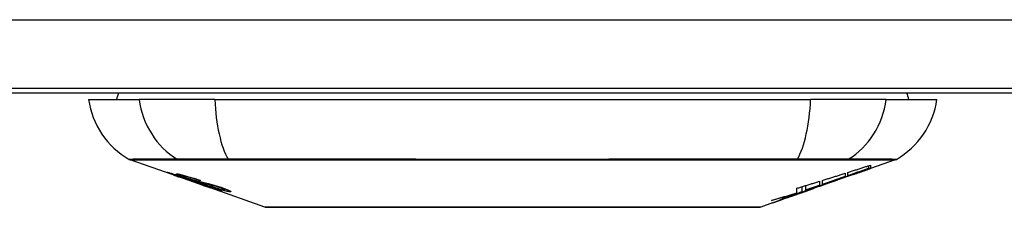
# Model space of a CAD drawing. Header units: inches. Extents: x 7 to 228, y 17 to 114.
# Tile 8 of 143: x 30.437 to 31.853, y 16.847 to 17.117. Entities that reach past the tile are written whole.
import ezdxf

# ---------------------------------------------------------------- set-up
doc = ezdxf.new("R2010")
doc.units = ezdxf.units.IN
doc.header["$MEASUREMENT"] = 0
doc.layers.add('Visible Edges(ANSI)', color=7, linetype='Continuous', lineweight=25)
doc.layers.add('Visible Tangent Edges(ANSI)', color=7, linetype='Continuous', lineweight=25)

msp = doc.modelspace()

# ---------------------------------------------------------------- linework, layer by layer
at = {"layer": 'Visible Edges(ANSI)'}
for p, q in [((54.9486, 17.0182), (7.3436, 17.0182)), ((29.6461, 17.0122), (32.6461, 17.0122)), ((30.5359, 17.0025), (30.6086, 17.0025)), ((30.7174, 17.0025), (30.6086, 17.0025)), ((30.7174, 17.0025), (31.5748, 17.0025)), ((31.6836, 17.0025), (31.5748, 17.0025)), ((31.6836, 17.0025), (31.7563, 17.0025)), ((30.6576, 16.8939), (30.5958, 16.9156)), ((31.6587, 16.9033), (31.6587, 16.9074)), ((31.6964, 16.9156), (31.661, 16.9032)), ((31.661, 16.9081), (31.661, 16.9034)), ((31.661, 16.9032), (31.661, 16.9032)), ((30.6576, 16.8939), (30.6654, 16.8912)), ((30.658, 16.8946), (30.658, 16.8953)), ((30.6654, 16.8912), (30.6658, 16.8911)), ((30.7009, 16.8788), (30.6658, 16.8911)), ((30.6712, 16.8925), (30.6712, 16.8938)), ((30.6786, 16.8883), (30.6786, 16.8886)), ((31.6243, 16.8963), (31.6243, 16.8915)), ((31.6284, 16.8929), (31.6284, 16.8976)), ((31.6369, 16.8948), (31.6369, 16.8955)), ((30.6952, 16.886), (30.6952, 16.8867)), ((30.7013, 16.8786), (30.7111, 16.8752)), ((30.7893, 16.8478), (30.7111, 16.8752)), ((30.7184, 16.8739), (30.7184, 16.8747)), ((30.732, 16.8727), (30.732, 16.8741)), ((31.555, 16.8682), (31.555, 16.8748)), ((31.5626, 16.8696), (31.5626, 16.8771)), ((31.5679, 16.8722), (31.5679, 16.8787)), ((31.5775, 16.874), (31.5775, 16.8741)), ((31.5793, 16.8747), (31.5796, 16.8748)), ((31.5796, 16.8748), (31.5796, 16.876)), ((31.5876, 16.8848), (31.5876, 16.8789)), ((31.5917, 16.8803), (31.5917, 16.886)), ((31.5917, 16.8796), (31.5917, 16.8799)), ((31.6135, 16.8866), (31.603, 16.8829)), ((31.6083, 16.8847), (31.608, 16.8846)), ((31.6083, 16.8847), (31.6083, 16.8851)), ((31.5416, 16.8614), (31.5416, 16.8614)), ((31.5544, 16.8659), (31.5509, 16.8646)), ((31.5509, 16.8646), (31.5509, 16.8647)), ((31.5681, 16.8707), (31.5646, 16.8695)), ((31.5749, 16.873), (31.5703, 16.8714)), ((31.5197, 16.8537), (31.5029, 16.8478))]:
    msp.add_line(p, q, dxfattribs=at)
at = {"layer": 'Visible Edges(ANSI)', "flags": 128}
for points in [[(31.6083, 16.8851), (31.6102, 16.8858), (31.6122, 16.8865), (31.6141, 16.8872), (31.6161, 16.8879), (31.618, 16.8886), (31.62, 16.8894), (31.622, 16.8901), (31.624, 16.8908), (31.626, 16.8915), (31.628, 16.8923), (31.6301, 16.893), (31.6321, 16.8937), (31.6342, 16.8945), (31.6363, 16.8952), (31.6384, 16.896), (31.6406, 16.8968), (31.6427, 16.8976), (31.6449, 16.8984), (31.6472, 16.8992), (31.6494, 16.9), (31.6517, 16.9008), (31.654, 16.9016), (31.6564, 16.9025), (31.6587, 16.9033)], [(31.6284, 16.8976), (31.6297, 16.898), (31.6311, 16.8984), (31.6325, 16.8989), (31.6338, 16.8993), (31.6352, 16.8998), (31.6365, 16.9002), (31.6379, 16.9006), (31.6393, 16.9011), (31.6406, 16.9015), (31.642, 16.9019), (31.6433, 16.9024), (31.6447, 16.9028), (31.6461, 16.9033), (31.6474, 16.9037), (31.6488, 16.9041), (31.6501, 16.9046), (31.6515, 16.905), (31.6529, 16.9054), (31.6542, 16.9059), (31.6556, 16.9063), (31.6569, 16.9068), (31.6583, 16.9072), (31.6596, 16.9076), (31.661, 16.9081)], [(31.6587, 16.9033), (31.6575, 16.9029), (31.6562, 16.9025), (31.655, 16.902), (31.6537, 16.9016), (31.6524, 16.9012), (31.6512, 16.9007), (31.6499, 16.9003), (31.6486, 16.8999), (31.6474, 16.8994), (31.6461, 16.899), (31.6448, 16.8986), (31.6436, 16.8981), (31.6423, 16.8977), (31.641, 16.8973), (31.6398, 16.8968), (31.6385, 16.8964), (31.6372, 16.8959), (31.636, 16.8955), (31.6347, 16.8951), (31.6334, 16.8946), (31.6322, 16.8942), (31.6309, 16.8938), (31.6296, 16.8933), (31.6284, 16.8929)], [(31.661, 16.9034), (31.66, 16.9031), (31.659, 16.9027), (31.658, 16.9024), (31.657, 16.902), (31.656, 16.9016), (31.655, 16.9013), (31.654, 16.9009), (31.653, 16.9006), (31.652, 16.9002), (31.651, 16.8999), (31.65, 16.8995), (31.649, 16.8991), (31.648, 16.8988), (31.647, 16.8984), (31.646, 16.8981), (31.645, 16.8977), (31.6439, 16.8973), (31.6429, 16.897), (31.6419, 16.8966), (31.6409, 16.8963), (31.6399, 16.8959), (31.6389, 16.8956), (31.6379, 16.8952), (31.6369, 16.8948)], [(31.6369, 16.8948), (31.6379, 16.8952), (31.6389, 16.8955), (31.6399, 16.8959), (31.6409, 16.8962), (31.6419, 16.8966), (31.6429, 16.8969), (31.6439, 16.8973), (31.6449, 16.8976), (31.6459, 16.898), (31.6469, 16.8983), (31.648, 16.8986), (31.649, 16.899), (31.65, 16.8993), (31.651, 16.8997), (31.652, 16.9), (31.653, 16.9004), (31.654, 16.9007), (31.655, 16.9011), (31.656, 16.9014), (31.657, 16.9018), (31.658, 16.9021), (31.659, 16.9025), (31.66, 16.9028), (31.661, 16.9032)], [(30.6679, 16.8906), (30.6667, 16.891), (30.6656, 16.8914), (30.6645, 16.8918), (30.6634, 16.8922), (30.6623, 16.8926), (30.6613, 16.893), (30.6603, 16.8933), (30.6593, 16.8937), (30.6583, 16.894), (30.6573, 16.8944), (30.6563, 16.8947), (30.6553, 16.8951), (30.6544, 16.8955), (30.6534, 16.8958), (30.6526, 16.8961), (30.6519, 16.8964), (30.6512, 16.8967), (30.6507, 16.8969), (30.6502, 16.8971), (30.6497, 16.8973), (30.6493, 16.8975), (30.6491, 16.8976), (30.6492, 16.8977), (30.6495, 16.8976)], [(30.6495, 16.8976), (30.6502, 16.8975), (30.6513, 16.8972), (30.6525, 16.8969), (30.6537, 16.8966), (30.6548, 16.8963), (30.6559, 16.896), (30.6571, 16.8956), (30.6583, 16.8952), (30.6597, 16.8948), (30.6612, 16.8943), (30.6627, 16.8939), (30.6642, 16.8934), (30.6656, 16.8929), (30.667, 16.8925), (30.6683, 16.8921), (30.6695, 16.8917), (30.6706, 16.8913), (30.6718, 16.8909), (30.673, 16.8905), (30.6742, 16.8901), (30.6754, 16.8897), (30.6766, 16.8893), (30.6779, 16.8889), (30.6791, 16.8885)], [(30.6583, 16.8946), (30.6582, 16.8946), (30.6581, 16.8946), (30.658, 16.8946), (30.658, 16.8946), (30.658, 16.8945), (30.6581, 16.8945), (30.6583, 16.8944), (30.6585, 16.8943), (30.6588, 16.8941), (30.6592, 16.894), (30.6596, 16.8938), (30.6602, 16.8936), (30.6608, 16.8934), (30.6615, 16.8931), (30.6622, 16.8928), (30.6629, 16.8926), (30.6636, 16.8923), (30.6643, 16.8921), (30.6649, 16.8918), (30.6656, 16.8916), (30.6663, 16.8914), (30.6669, 16.8911), (30.6676, 16.8909), (30.6684, 16.8906)], [(30.6786, 16.8883), (30.6773, 16.8887), (30.6761, 16.8891), (30.6748, 16.8895), (30.6736, 16.8899), (30.6724, 16.8903), (30.6712, 16.8907), (30.67, 16.8911), (30.6689, 16.8915), (30.6677, 16.8919), (30.6666, 16.8922), (30.6655, 16.8926), (30.6645, 16.8929), (30.6636, 16.8932), (30.6628, 16.8934), (30.662, 16.8936), (30.6614, 16.8938), (30.6608, 16.894), (30.6603, 16.8941), (30.6598, 16.8942), (30.6594, 16.8943), (30.6591, 16.8944), (30.6588, 16.8945), (30.6585, 16.8945), (30.6583, 16.8946)], [(30.6777, 16.8892), (30.6767, 16.8896), (30.6756, 16.89), (30.6746, 16.8903), (30.6735, 16.8907), (30.6726, 16.8911), (30.6716, 16.8914), (30.6707, 16.8917), (30.6698, 16.8921), (30.669, 16.8924), (30.6682, 16.8927), (30.6674, 16.893), (30.6664, 16.8934), (30.6653, 16.8939), (30.6642, 16.8943), (30.6634, 16.8947), (30.6628, 16.895), (30.6625, 16.8952), (30.6623, 16.8954), (30.6623, 16.8954), (30.6624, 16.8955), (30.6626, 16.8955), (30.6629, 16.8955), (30.6633, 16.8955), (30.6638, 16.8954)], [(30.6638, 16.8954), (30.6646, 16.8953), (30.6656, 16.8951), (30.6666, 16.8949), (30.6679, 16.8946), (30.6692, 16.8943), (30.6705, 16.894), (30.6719, 16.8936), (30.6734, 16.8933), (30.6749, 16.8928), (30.6766, 16.8924), (30.6784, 16.8919), (30.6801, 16.8914), (30.6819, 16.8909), (30.6835, 16.8904), (30.685, 16.8899), (30.6865, 16.8895), (30.6878, 16.8891), (30.6891, 16.8886), (30.6904, 16.8882), (30.6918, 16.8878), (30.6931, 16.8874), (30.6944, 16.8869), (30.6957, 16.8865), (30.697, 16.8861)], [(30.6878, 16.8839), (30.687, 16.8841), (30.6862, 16.8844), (30.6854, 16.8847), (30.6845, 16.885), (30.6836, 16.8853), (30.6826, 16.8856), (30.6816, 16.8859), (30.6806, 16.8863), (30.6796, 16.8866), (30.6786, 16.8869), (30.6777, 16.8872), (30.6768, 16.8875), (30.6761, 16.8878), (30.6753, 16.8881), (30.6746, 16.8883), (30.6738, 16.8886), (30.6731, 16.8888), (30.6724, 16.8891), (30.6716, 16.8893), (30.6709, 16.8896), (30.6701, 16.8899), (30.6694, 16.8901), (30.6686, 16.8904), (30.6679, 16.8906)], [(30.6684, 16.8906), (30.6691, 16.8904), (30.6698, 16.8902), (30.6705, 16.8899), (30.6712, 16.8897), (30.6718, 16.8894), (30.6725, 16.8892), (30.6732, 16.889), (30.6738, 16.8887), (30.6744, 16.8886), (30.6749, 16.8884), (30.6754, 16.8882), (30.6759, 16.8881), (30.6763, 16.8879), (30.6767, 16.8878), (30.6771, 16.8877), (30.6775, 16.8875), (30.6779, 16.8874), (30.6782, 16.8873), (30.6786, 16.8872), (30.6789, 16.8871), (30.6792, 16.887), (30.6795, 16.8869), (30.6798, 16.8868), (30.68, 16.8867)], [(30.6724, 16.8925), (30.672, 16.8925), (30.6716, 16.8926), (30.6714, 16.8926), (30.6712, 16.8925), (30.6712, 16.8924), (30.6713, 16.8923), (30.6714, 16.8922), (30.6716, 16.8921), (30.6719, 16.892), (30.6722, 16.8918), (30.6726, 16.8916), (30.6731, 16.8914), (30.6736, 16.8912), (30.6742, 16.891), (30.6748, 16.8908), (30.6753, 16.8906), (30.6758, 16.8904), (30.6763, 16.8902), (30.6768, 16.89), (30.6773, 16.8898), (30.6779, 16.8896), (30.6784, 16.8894), (30.679, 16.8892), (30.6795, 16.889)], [(30.6952, 16.886), (30.6945, 16.8863), (30.6937, 16.8865), (30.693, 16.8868), (30.6922, 16.887), (30.6915, 16.8873), (30.6908, 16.8875), (30.69, 16.8877), (30.6893, 16.888), (30.6885, 16.8882), (30.6878, 16.8884), (30.6871, 16.8887), (30.6863, 16.8889), (30.6856, 16.8891), (30.6848, 16.8893), (30.6838, 16.8896), (30.6827, 16.89), (30.6814, 16.8903), (30.68, 16.8907), (30.6785, 16.8911), (30.6771, 16.8915), (30.6756, 16.8918), (30.6743, 16.8921), (30.6733, 16.8923), (30.6724, 16.8925)], [(30.6988, 16.8825), (30.6979, 16.8828), (30.697, 16.883), (30.6961, 16.8833), (30.6951, 16.8836), (30.694, 16.8839), (30.6929, 16.8842), (30.6918, 16.8846), (30.6907, 16.8849), (30.6896, 16.8852), (30.6886, 16.8856), (30.6877, 16.8859), (30.6868, 16.8862), (30.686, 16.8864), (30.6852, 16.8867), (30.6844, 16.8869), (30.6837, 16.8872), (30.6829, 16.8874), (30.6822, 16.8877), (30.6814, 16.8879), (30.6807, 16.8882), (30.6799, 16.8885), (30.6792, 16.8887), (30.6785, 16.889), (30.6777, 16.8892)], [(30.6791, 16.8885), (30.6791, 16.8884), (30.679, 16.8884), (30.679, 16.8884), (30.679, 16.8884), (30.679, 16.8884), (30.6789, 16.8884), (30.6789, 16.8884), (30.6789, 16.8884), (30.6789, 16.8884), (30.6789, 16.8884), (30.6788, 16.8884), (30.6788, 16.8884), (30.6788, 16.8883), (30.6788, 16.8883), (30.6788, 16.8883), (30.6787, 16.8883), (30.6787, 16.8883), (30.6787, 16.8883), (30.6787, 16.8883), (30.6786, 16.8883), (30.6786, 16.8883), (30.6786, 16.8883), (30.6786, 16.8883), (30.6786, 16.8883)], [(30.6795, 16.889), (30.6803, 16.8888), (30.681, 16.8885), (30.6817, 16.8883), (30.6825, 16.8881), (30.6832, 16.8878), (30.6839, 16.8876), (30.6846, 16.8873), (30.6853, 16.8871), (30.6859, 16.8869), (30.6865, 16.8867), (30.687, 16.8866), (30.6875, 16.8864), (30.6879, 16.8863), (30.6884, 16.8862), (30.6888, 16.8861), (30.6892, 16.8859), (30.6896, 16.8858), (30.69, 16.8857), (30.6904, 16.8856), (30.6908, 16.8855), (30.6911, 16.8854), (30.6915, 16.8853), (30.6918, 16.8852), (30.6921, 16.8851)], [(31.5917, 16.886), (31.593, 16.8864), (31.5944, 16.8869), (31.5957, 16.8873), (31.5971, 16.8877), (31.5985, 16.8881), (31.5998, 16.8886), (31.6012, 16.889), (31.6025, 16.8894), (31.6039, 16.8898), (31.6053, 16.8903), (31.6066, 16.8907), (31.608, 16.8911), (31.6093, 16.8915), (31.6107, 16.892), (31.6121, 16.8924), (31.6134, 16.8928), (31.6148, 16.8933), (31.6161, 16.8937), (31.6175, 16.8941), (31.6188, 16.8946), (31.6202, 16.895), (31.6216, 16.8954), (31.6229, 16.8958), (31.6243, 16.8963)], [(31.6243, 16.8915), (31.6229, 16.891), (31.6216, 16.8906), (31.6202, 16.8901), (31.6188, 16.8896), (31.6175, 16.8892), (31.6161, 16.8887), (31.6148, 16.8882), (31.6134, 16.8878), (31.6121, 16.8873), (31.6107, 16.8868), (31.6093, 16.8864), (31.608, 16.8859), (31.6066, 16.8854), (31.6053, 16.885), (31.6039, 16.8845), (31.6025, 16.884), (31.6012, 16.8836), (31.5998, 16.8831), (31.5984, 16.8826), (31.5971, 16.8822), (31.5957, 16.8817), (31.5944, 16.8813), (31.593, 16.8808), (31.5917, 16.8803)], [(31.642, 16.8966), (31.6406, 16.8961), (31.6392, 16.8956), (31.6378, 16.8951), (31.6364, 16.8946), (31.635, 16.8941), (31.6336, 16.8936), (31.6322, 16.8931), (31.6308, 16.8926), (31.6294, 16.8921), (31.628, 16.8916), (31.6266, 16.8911), (31.6251, 16.8906), (31.6237, 16.8901), (31.6223, 16.8896), (31.6209, 16.8891), (31.6195, 16.8886), (31.6181, 16.8881), (31.6167, 16.8877), (31.6153, 16.8872), (31.6138, 16.8867), (31.6124, 16.8862), (31.611, 16.8857), (31.6096, 16.8852), (31.6083, 16.8847)], [(30.68, 16.8867), (30.6804, 16.8866), (30.6808, 16.8865), (30.6812, 16.8864), (30.6816, 16.8863), (30.6821, 16.8862), (30.6825, 16.886), (30.683, 16.8859), (30.6835, 16.8858), (30.684, 16.8856), (30.6845, 16.8855), (30.685, 16.8853), (30.6856, 16.8852), (30.6861, 16.8851), (30.6866, 16.8849), (30.6871, 16.8848), (30.6877, 16.8846), (30.6882, 16.8845), (30.6887, 16.8843), (30.6893, 16.8842), (30.6899, 16.884), (30.6904, 16.8839), (30.691, 16.8837), (30.6917, 16.8835), (30.6923, 16.8834)], [(30.7022, 16.8799), (30.7015, 16.8801), (30.7009, 16.8803), (30.7002, 16.8805), (30.6995, 16.8807), (30.6988, 16.8808), (30.6982, 16.881), (30.6976, 16.8812), (30.697, 16.8813), (30.6965, 16.8815), (30.696, 16.8816), (30.6955, 16.8817), (30.6951, 16.8818), (30.6946, 16.882), (30.6941, 16.8821), (30.6936, 16.8822), (30.6931, 16.8823), (30.6926, 16.8825), (30.692, 16.8827), (30.6913, 16.8828), (30.6907, 16.883), (30.6899, 16.8833), (30.6892, 16.8835), (30.6885, 16.8837), (30.6878, 16.8839)], [(30.6921, 16.8851), (30.6926, 16.885), (30.6931, 16.8849), (30.6936, 16.8848), (30.6941, 16.8846), (30.6947, 16.8845), (30.6953, 16.8844), (30.696, 16.8842), (30.6966, 16.8841), (30.6973, 16.8839), (30.698, 16.8838), (30.6987, 16.8836), (30.6994, 16.8834), (30.7001, 16.8833), (30.7008, 16.8831), (30.7015, 16.883), (30.7022, 16.8828), (30.7029, 16.8826), (30.7035, 16.8825), (30.7042, 16.8823), (30.705, 16.8822), (30.7057, 16.882), (30.7064, 16.8818), (30.7072, 16.8816), (30.7079, 16.8815)], [(30.6923, 16.8834), (30.693, 16.8832), (30.6937, 16.8829), (30.6945, 16.8827), (30.6953, 16.8825), (30.6962, 16.8822), (30.6971, 16.8819), (30.6981, 16.8816), (30.699, 16.8813), (30.6999, 16.881), (30.7008, 16.8808), (30.7015, 16.8805), (30.7023, 16.8803), (30.7029, 16.8801), (30.7035, 16.8799), (30.7042, 16.8797), (30.7048, 16.8795), (30.7054, 16.8793), (30.7061, 16.879), (30.7067, 16.8788), (30.7073, 16.8786), (30.708, 16.8784), (30.7086, 16.8782), (30.7092, 16.878), (30.7099, 16.8777)], [(30.697, 16.8861), (30.6969, 16.8861), (30.6969, 16.8861), (30.6968, 16.8861), (30.6967, 16.8861), (30.6966, 16.8861), (30.6966, 16.8861), (30.6965, 16.8861), (30.6964, 16.8861), (30.6963, 16.8861), (30.6963, 16.8861), (30.6962, 16.8861), (30.6961, 16.8861), (30.696, 16.8861), (30.6959, 16.8861), (30.6959, 16.8861), (30.6958, 16.8861), (30.6957, 16.8861), (30.6956, 16.886), (30.6956, 16.886), (30.6955, 16.886), (30.6954, 16.886), (30.6953, 16.886), (30.6953, 16.886), (30.6952, 16.886)], [(30.7173, 16.8781), (30.7166, 16.8783), (30.7158, 16.8785), (30.715, 16.8787), (30.7142, 16.8789), (30.7133, 16.8791), (30.7125, 16.8793), (30.7117, 16.8795), (30.711, 16.8797), (30.7103, 16.8798), (30.7096, 16.88), (30.709, 16.8801), (30.7084, 16.8802), (30.7077, 16.8804), (30.7071, 16.8805), (30.7064, 16.8807), (30.7057, 16.8808), (30.705, 16.881), (30.7042, 16.8812), (30.7034, 16.8814), (30.7025, 16.8816), (30.7016, 16.8818), (30.7006, 16.882), (30.6997, 16.8823), (30.6988, 16.8825)], [(30.7267, 16.8708), (30.7264, 16.8709), (30.7262, 16.8709), (30.7258, 16.871), (30.7254, 16.8711), (30.725, 16.8712), (30.7245, 16.8713), (30.7239, 16.8715), (30.7233, 16.8716), (30.7226, 16.8718), (30.7218, 16.8721), (30.7208, 16.8724), (30.7196, 16.8728), (30.7182, 16.8732), (30.7165, 16.8738), (30.7148, 16.8743), (30.7131, 16.8749), (30.7114, 16.8755), (30.7098, 16.876), (30.7083, 16.8765), (30.7068, 16.8771), (30.7052, 16.8776), (30.7037, 16.8781), (30.7021, 16.8787), (30.7006, 16.8792)], [(30.7006, 16.8792), (30.7006, 16.8792), (30.7006, 16.8792), (30.7006, 16.8792), (30.7007, 16.8792), (30.7007, 16.8792), (30.7007, 16.8792), (30.7007, 16.8792), (30.7008, 16.8792), (30.7008, 16.8792), (30.7008, 16.8792), (30.7008, 16.8792), (30.7009, 16.8792), (30.7009, 16.8792), (30.7009, 16.8792), (30.7009, 16.8792), (30.701, 16.8792), (30.701, 16.8792), (30.701, 16.8792), (30.701, 16.8792), (30.701, 16.8792), (30.7011, 16.8792), (30.7011, 16.8792), (30.7011, 16.8792), (30.7011, 16.8792)], [(30.7009, 16.8788), (30.7009, 16.8788), (30.7009, 16.8788), (30.701, 16.8788), (30.701, 16.8788), (30.701, 16.8787), (30.701, 16.8787), (30.701, 16.8787), (30.701, 16.8787), (30.7011, 16.8787), (30.7011, 16.8787), (30.7011, 16.8787), (30.7011, 16.8787), (30.7011, 16.8787), (30.7012, 16.8787), (30.7012, 16.8787), (30.7012, 16.8787), (30.7012, 16.8787), (30.7012, 16.8787), (30.7012, 16.8787), (30.7013, 16.8787), (30.7013, 16.8787), (30.7013, 16.8786), (30.7013, 16.8786), (30.7013, 16.8786)], [(30.7011, 16.8792), (30.7028, 16.8786), (30.7044, 16.8781), (30.706, 16.8775), (30.7076, 16.877), (30.7091, 16.8765), (30.7106, 16.876), (30.7118, 16.8756), (30.7128, 16.8753), (30.7135, 16.875), (30.7141, 16.8749), (30.7145, 16.8747), (30.715, 16.8746), (30.7154, 16.8745), (30.7157, 16.8744), (30.7161, 16.8743), (30.7164, 16.8742), (30.7167, 16.8741), (30.7169, 16.8741), (30.7172, 16.874), (30.7174, 16.874), (30.7175, 16.8739), (30.7177, 16.8739), (30.7178, 16.8739), (30.718, 16.8739)], [(30.7092, 16.8776), (30.7089, 16.8777), (30.7086, 16.8778), (30.7083, 16.8779), (30.708, 16.878), (30.7077, 16.8781), (30.7074, 16.8782), (30.707, 16.8783), (30.7067, 16.8784), (30.7064, 16.8785), (30.7061, 16.8786), (30.7058, 16.8787), (30.7055, 16.8788), (30.7052, 16.8789), (30.7049, 16.879), (30.7046, 16.8791), (30.7043, 16.8792), (30.704, 16.8793), (30.7038, 16.8794), (30.7035, 16.8795), (30.7032, 16.8795), (30.703, 16.8796), (30.7027, 16.8797), (30.7024, 16.8798), (30.7022, 16.8799)], [(30.7079, 16.8815), (30.7088, 16.8812), (30.7096, 16.881), (30.7105, 16.8808), (30.7115, 16.8805), (30.7124, 16.8803), (30.7134, 16.88), (30.7145, 16.8797), (30.7155, 16.8794), (30.7164, 16.8791), (30.7173, 16.8789), (30.7181, 16.8786), (30.7189, 16.8784), (30.7195, 16.8782), (30.7202, 16.878), (30.7208, 16.8778), (30.7215, 16.8776), (30.7221, 16.8774), (30.7227, 16.8772), (30.7234, 16.877), (30.724, 16.8768), (30.7246, 16.8766), (30.7253, 16.8764), (30.7259, 16.8762), (30.7265, 16.876)], [(30.718, 16.8739), (30.7181, 16.8739), (30.7181, 16.8738), (30.7182, 16.8738), (30.7183, 16.8739), (30.7183, 16.8739), (30.7183, 16.8739), (30.7184, 16.8739), (30.7184, 16.8739), (30.7184, 16.8739), (30.7183, 16.874), (30.7183, 16.874), (30.7182, 16.874), (30.7182, 16.8741), (30.7181, 16.8742), (30.7179, 16.8742), (30.7178, 16.8743), (30.7176, 16.8744), (30.7174, 16.8745), (30.7171, 16.8746), (30.7163, 16.8749), (30.715, 16.8755), (30.7133, 16.8761), (30.7114, 16.8768), (30.7092, 16.8776)], [(30.7391, 16.8697), (30.7386, 16.8698), (30.7381, 16.8698), (30.7375, 16.8699), (30.7368, 16.87), (30.7361, 16.8702), (30.7353, 16.8703), (30.7345, 16.8705), (30.7336, 16.8708), (30.7326, 16.871), (30.7314, 16.8713), (30.7301, 16.8716), (30.7286, 16.8721), (30.7269, 16.8726), (30.7252, 16.8731), (30.7234, 16.8736), (30.7217, 16.8742), (30.7201, 16.8747), (30.7186, 16.8752), (30.7171, 16.8757), (30.7156, 16.8762), (30.7142, 16.8767), (30.7127, 16.8771), (30.7112, 16.8776), (30.7098, 16.8781)], [(30.7098, 16.8781), (30.7099, 16.8781), (30.7099, 16.8781), (30.71, 16.8781), (30.7101, 16.8781), (30.7102, 16.8781), (30.7103, 16.8781), (30.7103, 16.8781), (30.7104, 16.8781), (30.7105, 16.8781), (30.7106, 16.8781), (30.7107, 16.8781), (30.7107, 16.8781), (30.7108, 16.8781), (30.7109, 16.8781), (30.711, 16.878), (30.7111, 16.878), (30.7111, 16.878), (30.7112, 16.878), (30.7113, 16.878), (30.7114, 16.878), (30.7114, 16.878), (30.7115, 16.878), (30.7116, 16.878), (30.7117, 16.878)], [(30.7099, 16.8777), (30.712, 16.877), (30.7141, 16.8763), (30.7161, 16.8756), (30.718, 16.8749), (30.7197, 16.8742), (30.7211, 16.8737), (30.7221, 16.8733), (30.7229, 16.873), (30.7234, 16.8728), (30.7239, 16.8726), (30.7244, 16.8724), (30.7248, 16.8722), (30.7252, 16.872), (30.7255, 16.8719), (30.7258, 16.8717), (30.7261, 16.8716), (30.7264, 16.8714), (30.7266, 16.8713), (30.7269, 16.8712), (30.727, 16.871), (30.7271, 16.8709), (30.7271, 16.8709), (30.7269, 16.8708), (30.7267, 16.8708)], [(30.7117, 16.878), (30.7129, 16.8776), (30.7142, 16.8771), (30.7155, 16.8767), (30.7167, 16.8763), (30.718, 16.8759), (30.7192, 16.8755), (30.7205, 16.8751), (30.7216, 16.8748), (30.7228, 16.8744), (30.7238, 16.8741), (30.7246, 16.8739), (30.7254, 16.8737), (30.726, 16.8735), (30.7266, 16.8734), (30.7272, 16.8732), (30.7277, 16.8731), (30.7281, 16.873), (30.7286, 16.8729), (30.729, 16.8728), (30.7294, 16.8728), (30.7297, 16.8727), (30.73, 16.8727), (30.7303, 16.8726), (30.7306, 16.8726)], [(30.7245, 16.8759), (30.7242, 16.876), (30.7239, 16.8761), (30.7236, 16.8762), (30.7233, 16.8763), (30.723, 16.8764), (30.7227, 16.8765), (30.7224, 16.8766), (30.7221, 16.8767), (30.7218, 16.8768), (30.7214, 16.8769), (30.7211, 16.877), (30.7208, 16.8771), (30.7205, 16.8772), (30.7202, 16.8773), (30.7199, 16.8774), (30.7196, 16.8775), (30.7193, 16.8776), (30.719, 16.8777), (30.7187, 16.8777), (30.7184, 16.8778), (30.7181, 16.8779), (30.7179, 16.878), (30.7176, 16.8781), (30.7173, 16.8781)], [(30.7306, 16.8726), (30.7308, 16.8726), (30.731, 16.8726), (30.7311, 16.8726), (30.7313, 16.8726), (30.7314, 16.8726), (30.7316, 16.8726), (30.7317, 16.8726), (30.7318, 16.8726), (30.7319, 16.8726), (30.7319, 16.8727), (30.732, 16.8727), (30.732, 16.8728), (30.7319, 16.8728), (30.7319, 16.8729), (30.7318, 16.873), (30.7316, 16.8731), (30.7313, 16.8732), (30.7309, 16.8735), (30.7302, 16.8738), (30.7294, 16.8741), (30.7284, 16.8745), (30.7272, 16.875), (30.7259, 16.8754), (30.7245, 16.8759)], [(30.7265, 16.876), (30.7275, 16.8757), (30.7284, 16.8753), (30.7293, 16.875), (30.7302, 16.8747), (30.7311, 16.8744), (30.7319, 16.8741), (30.7327, 16.8738), (30.7335, 16.8735), (30.7342, 16.8732), (30.7349, 16.8729), (30.7356, 16.8727), (30.7364, 16.8724), (30.7373, 16.872), (30.7383, 16.8715), (30.7393, 16.871), (30.74, 16.8706), (30.7404, 16.8703), (30.7406, 16.8701), (30.7406, 16.8699), (30.7406, 16.8698), (30.7404, 16.8697), (30.74, 16.8697), (30.7396, 16.8697), (30.7391, 16.8697)], [(31.5796, 16.8748), (31.5778, 16.8742), (31.5759, 16.8736), (31.574, 16.8729), (31.5721, 16.8723), (31.5702, 16.8716), (31.5683, 16.871), (31.5664, 16.8704), (31.5645, 16.8697), (31.5626, 16.8691), (31.5606, 16.8684), (31.5587, 16.8678), (31.5568, 16.8672), (31.5549, 16.8665), (31.5529, 16.8659), (31.551, 16.8653), (31.5491, 16.8646), (31.5471, 16.864), (31.5452, 16.8634), (31.5433, 16.8627), (31.5414, 16.8621), (31.5394, 16.8615), (31.5375, 16.8609), (31.5356, 16.8603), (31.5337, 16.8597)], [(31.555, 16.8748), (31.5563, 16.8752), (31.5577, 16.8756), (31.559, 16.876), (31.5604, 16.8765), (31.5618, 16.8769), (31.5631, 16.8773), (31.5645, 16.8777), (31.5658, 16.8781), (31.5672, 16.8785), (31.5686, 16.8789), (31.5699, 16.8793), (31.5713, 16.8797), (31.5726, 16.8802), (31.574, 16.8806), (31.5754, 16.881), (31.5767, 16.8814), (31.5781, 16.8818), (31.5794, 16.8822), (31.5808, 16.8827), (31.5822, 16.8831), (31.5835, 16.8835), (31.5849, 16.8839), (31.5862, 16.8843), (31.5876, 16.8848)], [(31.5646, 16.8695), (31.5652, 16.8697), (31.5658, 16.8699), (31.5664, 16.8701), (31.5671, 16.8704), (31.5677, 16.8706), (31.5683, 16.8708), (31.5689, 16.871), (31.5695, 16.8712), (31.5701, 16.8714), (31.5707, 16.8717), (31.5713, 16.8719), (31.572, 16.8721), (31.5726, 16.8723), (31.5732, 16.8725), (31.5738, 16.8727), (31.5744, 16.873), (31.575, 16.8732), (31.5756, 16.8734), (31.5762, 16.8736), (31.5768, 16.8738), (31.5774, 16.8741), (31.578, 16.8743), (31.5787, 16.8745), (31.5793, 16.8747)], [(31.5679, 16.8722), (31.5696, 16.8728), (31.5713, 16.8733), (31.5729, 16.8738), (31.5746, 16.8744), (31.5763, 16.8749), (31.578, 16.8755), (31.5797, 16.876), (31.5814, 16.8766), (31.5831, 16.8771), (31.5848, 16.8776), (31.5864, 16.8782), (31.5881, 16.8787), (31.5898, 16.8793), (31.5915, 16.8798), (31.5932, 16.8804), (31.5949, 16.8809), (31.5966, 16.8815), (31.5982, 16.8821), (31.5999, 16.8826), (31.6016, 16.8832), (31.6033, 16.8837), (31.6049, 16.8843), (31.6066, 16.8848), (31.6083, 16.8854)], [(31.5876, 16.8789), (31.5868, 16.8787), (31.5859, 16.8784), (31.5851, 16.8781), (31.5843, 16.8778), (31.5835, 16.8775), (31.5827, 16.8773), (31.5818, 16.877), (31.581, 16.8767), (31.5802, 16.8764), (31.5794, 16.8761), (31.5786, 16.8759), (31.5777, 16.8756), (31.5769, 16.8753), (31.5761, 16.875), (31.5753, 16.8747), (31.5745, 16.8745), (31.5736, 16.8742), (31.5728, 16.8739), (31.572, 16.8736), (31.5712, 16.8734), (31.5703, 16.8731), (31.5695, 16.8728), (31.5687, 16.8725), (31.5679, 16.8722)], [(31.5775, 16.874), (31.5775, 16.874), (31.5775, 16.874), (31.5775, 16.874), (31.5774, 16.874), (31.5774, 16.8739), (31.5774, 16.8739), (31.5773, 16.8739), (31.5772, 16.8739), (31.5772, 16.8739), (31.5771, 16.8738), (31.577, 16.8738), (31.5769, 16.8738), (31.5768, 16.8737), (31.5767, 16.8737), (31.5766, 16.8736), (31.5764, 16.8736), (31.5763, 16.8735), (31.5761, 16.8735), (31.576, 16.8734), (31.5758, 16.8733), (31.5756, 16.8733), (31.5754, 16.8732), (31.5752, 16.8731), (31.575, 16.8731)], [(31.608, 16.8846), (31.6068, 16.8842), (31.6055, 16.8838), (31.6042, 16.8833), (31.603, 16.8829), (31.6017, 16.8824), (31.6005, 16.882), (31.5992, 16.8815), (31.5979, 16.8811), (31.5966, 16.8807), (31.5954, 16.8802), (31.5941, 16.8798), (31.5928, 16.8793), (31.5915, 16.8789), (31.5903, 16.8784), (31.589, 16.878), (31.5877, 16.8775), (31.5864, 16.8771), (31.5852, 16.8767), (31.5839, 16.8762), (31.5826, 16.8758), (31.5813, 16.8753), (31.5801, 16.8749), (31.5788, 16.8745), (31.5775, 16.874)], [(31.6083, 16.8854), (31.6076, 16.8851), (31.6069, 16.8849), (31.6062, 16.8847), (31.6055, 16.8844), (31.6048, 16.8842), (31.6041, 16.8839), (31.6034, 16.8837), (31.6027, 16.8835), (31.602, 16.8832), (31.6013, 16.883), (31.6006, 16.8827), (31.6, 16.8825), (31.5993, 16.8823), (31.5986, 16.882), (31.5979, 16.8818), (31.5972, 16.8815), (31.5965, 16.8813), (31.5958, 16.8811), (31.5951, 16.8808), (31.5944, 16.8806), (31.5937, 16.8803), (31.593, 16.8801), (31.5923, 16.8799), (31.5917, 16.8796)], [(31.5917, 16.8796), (31.5923, 16.8799), (31.593, 16.8801), (31.5937, 16.8803), (31.5944, 16.8805), (31.5951, 16.8808), (31.5958, 16.881), (31.5965, 16.8812), (31.5972, 16.8814), (31.5979, 16.8817), (31.5986, 16.8819), (31.5993, 16.8821), (31.6, 16.8824), (31.6007, 16.8826), (31.6013, 16.8828), (31.602, 16.883), (31.6027, 16.8833), (31.6034, 16.8835), (31.6041, 16.8837), (31.6048, 16.884), (31.6055, 16.8842), (31.6062, 16.8844), (31.6069, 16.8847), (31.6076, 16.8849), (31.6083, 16.8851)], [(31.5626, 16.8696), (31.5608, 16.8691), (31.559, 16.8685), (31.5571, 16.8679), (31.5553, 16.8674), (31.5535, 16.8668), (31.5516, 16.8663), (31.5498, 16.8658), (31.548, 16.8652), (31.5461, 16.8647), (31.5443, 16.8642), (31.5424, 16.8637), (31.5406, 16.8631), (31.5388, 16.8626), (31.5369, 16.8621), (31.5351, 16.8616), (31.5332, 16.8611), (31.5314, 16.8606), (31.5295, 16.8602), (31.5277, 16.8597), (31.5258, 16.8592), (31.5239, 16.8587), (31.5221, 16.8583), (31.5202, 16.8578), (31.5184, 16.8574)], [(31.5184, 16.8574), (31.5199, 16.8578), (31.5214, 16.8582), (31.523, 16.8587), (31.5245, 16.8591), (31.526, 16.8596), (31.5276, 16.86), (31.5291, 16.8604), (31.5306, 16.8609), (31.5321, 16.8613), (31.5337, 16.8618), (31.5352, 16.8622), (31.5367, 16.8627), (31.5383, 16.8631), (31.5398, 16.8636), (31.5413, 16.864), (31.5428, 16.8645), (31.5443, 16.865), (31.5459, 16.8654), (31.5474, 16.8659), (31.5489, 16.8663), (31.5504, 16.8668), (31.5519, 16.8673), (31.5534, 16.8677), (31.555, 16.8682)], [(31.5416, 16.8614), (31.5411, 16.8612), (31.5406, 16.8611), (31.5402, 16.8609), (31.5397, 16.8607), (31.5393, 16.8606), (31.5388, 16.8604), (31.5383, 16.8602), (31.5379, 16.8601), (31.5374, 16.8599), (31.537, 16.8598), (31.5365, 16.8596), (31.5361, 16.8594), (31.5356, 16.8593), (31.5352, 16.8591), (31.5347, 16.859), (31.5343, 16.8588), (31.5339, 16.8587), (31.5335, 16.8585), (31.5331, 16.8584), (31.5327, 16.8583), (31.5323, 16.8581), (31.5319, 16.858), (31.5316, 16.8579), (31.5312, 16.8578)], [(31.5337, 16.8597), (31.5349, 16.8601), (31.5361, 16.8605), (31.5373, 16.8609), (31.5385, 16.8613), (31.5397, 16.8617), (31.5409, 16.8622), (31.5421, 16.8626), (31.5433, 16.863), (31.5445, 16.8634), (31.5457, 16.8638), (31.5469, 16.8642), (31.5481, 16.8646), (31.5494, 16.8651), (31.5506, 16.8655), (31.5518, 16.8659), (31.553, 16.8663), (31.5542, 16.8667), (31.5554, 16.8671), (31.5566, 16.8675), (31.5578, 16.868), (31.559, 16.8684), (31.5602, 16.8688), (31.5614, 16.8692), (31.5626, 16.8696)], [(31.5337, 16.8587), (31.5349, 16.8591), (31.5361, 16.8595), (31.5374, 16.86), (31.5386, 16.8604), (31.5399, 16.8609), (31.5411, 16.8613), (31.5423, 16.8617), (31.5433, 16.8621), (31.5443, 16.8624), (31.5452, 16.8627), (31.546, 16.863), (31.5468, 16.8633), (31.5477, 16.8636), (31.5485, 16.8639), (31.5493, 16.8641), (31.55, 16.8644), (31.5508, 16.8647), (31.5516, 16.865), (31.5524, 16.8652), (31.5532, 16.8655), (31.554, 16.8658), (31.5547, 16.866), (31.5555, 16.8663), (31.5563, 16.8666)], [(31.5581, 16.8672), (31.558, 16.8671), (31.5579, 16.8671), (31.5577, 16.867), (31.5576, 16.867), (31.5574, 16.8669), (31.5573, 16.8669), (31.5571, 16.8668), (31.557, 16.8668), (31.5568, 16.8667), (31.5567, 16.8667), (31.5565, 16.8666), (31.5564, 16.8666), (31.5562, 16.8665), (31.5561, 16.8664), (31.5559, 16.8664), (31.5557, 16.8663), (31.5556, 16.8663), (31.5554, 16.8662), (31.5553, 16.8662), (31.5551, 16.8661), (31.5549, 16.866), (31.5548, 16.866), (31.5546, 16.8659), (31.5544, 16.8659)], [(31.5563, 16.8666), (31.5567, 16.8667), (31.5571, 16.8669), (31.5575, 16.867), (31.5579, 16.8671), (31.5583, 16.8673), (31.5587, 16.8674), (31.5591, 16.8676), (31.5595, 16.8677), (31.5599, 16.8678), (31.5603, 16.868), (31.5607, 16.8681), (31.561, 16.8682), (31.5614, 16.8683), (31.5618, 16.8685), (31.5621, 16.8686), (31.5625, 16.8687), (31.5629, 16.8688), (31.5632, 16.869), (31.5636, 16.8691), (31.5639, 16.8692), (31.5642, 16.8693), (31.5646, 16.8694), (31.5649, 16.8696), (31.5652, 16.8697)], [(31.5611, 16.8682), (31.561, 16.8682), (31.5609, 16.8682), (31.5608, 16.8681), (31.5607, 16.8681), (31.5606, 16.868), (31.5605, 16.868), (31.5604, 16.868), (31.5603, 16.8679), (31.5602, 16.8679), (31.5601, 16.8678), (31.5599, 16.8678), (31.5598, 16.8678), (31.5597, 16.8677), (31.5596, 16.8677), (31.5594, 16.8676), (31.5593, 16.8676), (31.5592, 16.8675), (31.559, 16.8675), (31.5589, 16.8674), (31.5587, 16.8674), (31.5586, 16.8673), (31.5585, 16.8673), (31.5583, 16.8672), (31.5581, 16.8672)], [(31.562, 16.8686), (31.562, 16.8685), (31.562, 16.8685), (31.5619, 16.8685), (31.5619, 16.8685), (31.5619, 16.8685), (31.5619, 16.8685), (31.5618, 16.8685), (31.5618, 16.8685), (31.5618, 16.8685), (31.5617, 16.8685), (31.5617, 16.8684), (31.5617, 16.8684), (31.5616, 16.8684), (31.5616, 16.8684), (31.5615, 16.8684), (31.5615, 16.8684), (31.5615, 16.8683), (31.5614, 16.8683), (31.5614, 16.8683), (31.5613, 16.8683), (31.5613, 16.8683), (31.5612, 16.8683), (31.5612, 16.8682), (31.5611, 16.8682)], [(31.5652, 16.8697), (31.5655, 16.8698), (31.5657, 16.8698), (31.566, 16.8699), (31.5662, 16.87), (31.5665, 16.8701), (31.5667, 16.8702), (31.567, 16.8703), (31.5672, 16.8703), (31.5674, 16.8704), (31.5676, 16.8705), (31.5678, 16.8706), (31.5681, 16.8706), (31.5683, 16.8707), (31.5685, 16.8708), (31.5687, 16.8709), (31.5689, 16.8709), (31.5691, 16.871), (31.5693, 16.8711), (31.5695, 16.8711), (31.5696, 16.8712), (31.5698, 16.8713), (31.57, 16.8713), (31.5702, 16.8714), (31.5703, 16.8714)], [(31.575, 16.8731), (31.5748, 16.873), (31.5746, 16.8729), (31.5743, 16.8728), (31.5741, 16.8728), (31.5739, 16.8727), (31.5736, 16.8726), (31.5734, 16.8725), (31.5731, 16.8724), (31.5729, 16.8723), (31.5726, 16.8722), (31.5723, 16.8721), (31.572, 16.872), (31.5717, 16.8719), (31.5714, 16.8718), (31.5711, 16.8717), (31.5708, 16.8716), (31.5705, 16.8715), (31.5702, 16.8714), (31.5698, 16.8713), (31.5695, 16.8712), (31.5692, 16.8711), (31.5688, 16.8709), (31.5685, 16.8708), (31.5681, 16.8707)], [(30.7909, 16.8476), (30.7913, 16.8476), (30.7926, 16.8476), (30.7947, 16.8476), (30.7977, 16.8475), (30.8015, 16.8475), (30.8062, 16.8475), (30.8116, 16.8475), (30.8179, 16.8475), (30.825, 16.8475), (30.8329, 16.8475), (30.8415, 16.8474), (30.8507, 16.8474), (30.8607, 16.8474), (30.8714, 16.8474), (30.8828, 16.8474), (30.8947, 16.8474), (30.9073, 16.8474), (30.9205, 16.8474), (30.9342, 16.8474), (30.9484, 16.8474), (30.9631, 16.8474), (30.9782, 16.8475), (30.9938, 16.8475), (31.0098, 16.8475), (31.0262, 16.8475), (31.0428, 16.8475), (31.0596, 16.8475), (31.0766, 16.8475), (31.0938, 16.8476), (31.111, 16.8476), (31.1285, 16.8476), (31.146, 16.8476), (31.1635, 16.8476), (31.1809, 16.8476), (31.1983, 16.8476), (31.2155, 16.8475), (31.2324, 16.8475), (31.2492, 16.8475), (31.2658, 16.8475), (31.2821, 16.8475), (31.2981, 16.8475), (31.3138, 16.8475), (31.329, 16.8474), (31.3437, 16.8474), (31.3579, 16.8474), (31.3717, 16.8474), (31.3848, 16.8474), (31.3974, 16.8474), (31.4094, 16.8474), (31.4207, 16.8474), (31.4314, 16.8474), (31.4414, 16.8474), (31.4507, 16.8474), (31.4593, 16.8475), (31.4672, 16.8475), (31.4743, 16.8475), (31.4806, 16.8475), (31.486, 16.8475), (31.4907, 16.8475), (31.4945, 16.8475), (31.4974, 16.8476), (31.4996, 16.8476), (31.5009, 16.8476), (31.5013, 16.8476)], [(31.5197, 16.8537), (31.5199, 16.8538), (31.52, 16.8538), (31.5202, 16.8539), (31.5204, 16.854), (31.5206, 16.854), (31.5207, 16.8541), (31.5209, 16.8542), (31.5211, 16.8542), (31.5213, 16.8543), (31.5215, 16.8544), (31.5217, 16.8544), (31.5219, 16.8545), (31.5222, 16.8546), (31.5224, 16.8547), (31.5226, 16.8547), (31.5228, 16.8548), (31.5231, 16.8549), (31.5233, 16.855), (31.5235, 16.8551), (31.5238, 16.8552), (31.524, 16.8552), (31.5243, 16.8553), (31.5245, 16.8554), (31.5248, 16.8555)], [(31.5248, 16.8555), (31.5251, 16.8556), (31.5255, 16.8558), (31.5258, 16.8559), (31.5261, 16.856), (31.5265, 16.8561), (31.5268, 16.8562), (31.5272, 16.8564), (31.5275, 16.8565), (31.5279, 16.8566), (31.5283, 16.8568), (31.5286, 16.8569), (31.529, 16.857), (31.5294, 16.8571), (31.5297, 16.8573), (31.5301, 16.8574), (31.5305, 16.8576), (31.5309, 16.8577), (31.5313, 16.8578), (31.5317, 16.858), (31.5321, 16.8581), (31.5325, 16.8582), (31.5329, 16.8584), (31.5333, 16.8585), (31.5337, 16.8587)], [(31.5312, 16.8578), (31.531, 16.8577), (31.5308, 16.8576), (31.5307, 16.8576), (31.5305, 16.8575), (31.5303, 16.8575), (31.5302, 16.8574), (31.53, 16.8573), (31.5299, 16.8573), (31.5297, 16.8572), (31.5296, 16.8572), (31.5295, 16.8572), (31.5293, 16.8571), (31.5292, 16.8571), (31.5291, 16.857), (31.529, 16.857), (31.5289, 16.857), (31.5288, 16.8569), (31.5287, 16.8569), (31.5287, 16.8569), (31.5286, 16.8569), (31.5285, 16.8568), (31.5284, 16.8568), (31.5284, 16.8568), (31.5283, 16.8568)]]:
    msp.add_lwpolyline(points, dxfattribs=at)
at = {"layer": 'Visible Edges(ANSI)'}
for centre, radius, start, end in [((30.6528, 17.0188), 0.1181, 187.9413, 240.1831), ((30.6146, 16.9946), 0.0394, 153.4102, 168.463), ((31.6394, 17.0188), 0.1181, 299.8169, 352.0587), ((31.6776, 16.9946), 0.0394, 11.537, 26.5898), ((30.599, 16.9249), 0.00984, 240.1831, 250.71), ((31.6932, 16.9249), 0.00984, 289.29, 299.8169), ((30.7909, 16.8525), 0.00492, 250.71, 269.8269), ((31.5013, 16.8525), 0.00492, 270.1731, 289.29)]:
    msp.add_arc(centre, radius, start, end, dxfattribs=at)
at = {"layer": 'Visible Tangent Edges(ANSI)'}
for p, q in [((7.3436, 17.1172), (54.9486, 17.1172)), ((30.6654, 16.9155), (30.6655, 16.9155)), ((30.7373, 16.9155), (30.7378, 16.9155)), ((31.5544, 16.9155), (31.5549, 16.9155)), ((31.6267, 16.9155), (31.6268, 16.9155)), ((30.6583, 16.8946), (30.6583, 16.8952)), ((30.6679, 16.8906), (30.6679, 16.8908)), ((30.6724, 16.8925), (30.6724, 16.8935)), ((30.6777, 16.8892), (30.6777, 16.8897)), ((30.6878, 16.8839), (30.6878, 16.8846)), ((30.6988, 16.8825), (30.6988, 16.8835)), ((30.7022, 16.8799), (30.7022, 16.8803)), ((30.7092, 16.8776), (30.7092, 16.878)), ((30.7173, 16.8781), (30.7173, 16.8789)), ((30.7245, 16.8759), (30.7245, 16.8766)), ((31.575, 16.8731), (31.575, 16.8732)), ((31.608, 16.8846), (31.608, 16.885)), ((30.7267, 16.8708), (30.7267, 16.8713)), ((30.7391, 16.8697), (30.7391, 16.8711)), ((31.5544, 16.8659), (31.5544, 16.8659)), ((31.5581, 16.8672), (31.5581, 16.8672)), ((31.5611, 16.8682), (31.5611, 16.8682)), ((31.5681, 16.8707), (31.5681, 16.8707)), ((31.5312, 16.8578), (31.5312, 16.8578))]:
    msp.add_line(p, q, dxfattribs=at)
at = {"layer": 'Visible Tangent Edges(ANSI)', "flags": 128}
for points in [[(30.6633, 16.9165), (30.6577, 16.9165), (30.6524, 16.9165), (30.6472, 16.9165), (30.6423, 16.9165), (30.6376, 16.9165), (30.6332, 16.9165), (30.629, 16.9164), (30.625, 16.9164), (30.6213, 16.9164), (30.6178, 16.9164), (30.6145, 16.9164), (30.6115, 16.9164), (30.6087, 16.9164), (30.6062, 16.9164), (30.6039, 16.9164), (30.6018, 16.9164), (30.6, 16.9164), (30.5985, 16.9163), (30.5971, 16.9163), (30.596, 16.9163), (30.5952, 16.9163), (30.5946, 16.9163), (30.5942, 16.9163), (30.5941, 16.9163)], [(30.7365, 16.9165), (30.7323, 16.9165), (30.7282, 16.9166), (30.7241, 16.9166), (30.7201, 16.9166), (30.7162, 16.9166), (30.7124, 16.9166), (30.7086, 16.9166), (30.705, 16.9166), (30.7014, 16.9166), (30.698, 16.9166), (30.6947, 16.9166), (30.6915, 16.9166), (30.6884, 16.9166), (30.6854, 16.9166), (30.6825, 16.9166), (30.6798, 16.9166), (30.6772, 16.9166), (30.6748, 16.9166), (30.6725, 16.9166), (30.6704, 16.9166), (30.6684, 16.9166), (30.6665, 16.9166), (30.6648, 16.9165), (30.6633, 16.9165)], [(31.5557, 16.9165), (31.5227, 16.9165), (31.4894, 16.9165), (31.4558, 16.9165), (31.4219, 16.9164), (31.3877, 16.9164), (31.3534, 16.9164), (31.3189, 16.9164), (31.2842, 16.9164), (31.2495, 16.9163), (31.2148, 16.9163), (31.18, 16.9163), (31.1453, 16.9163), (31.1106, 16.9163), (31.0759, 16.9163), (31.0412, 16.9163), (31.0067, 16.9164), (30.9722, 16.9164), (30.9379, 16.9164), (30.9038, 16.9164), (30.8698, 16.9164), (30.8361, 16.9165), (30.8026, 16.9165), (30.7694, 16.9165), (30.7365, 16.9165)], [(31.6289, 16.9165), (31.6274, 16.9165), (31.6257, 16.9166), (31.6238, 16.9166), (31.6218, 16.9166), (31.6197, 16.9166), (31.6174, 16.9166), (31.615, 16.9166), (31.6124, 16.9166), (31.6097, 16.9166), (31.6068, 16.9166), (31.6038, 16.9166), (31.6007, 16.9166), (31.5975, 16.9166), (31.5942, 16.9166), (31.5908, 16.9166), (31.5872, 16.9166), (31.5836, 16.9166), (31.5798, 16.9166), (31.576, 16.9166), (31.5721, 16.9166), (31.5681, 16.9166), (31.564, 16.9166), (31.5599, 16.9165), (31.5557, 16.9165)], [(31.6981, 16.9163), (31.698, 16.9163), (31.6976, 16.9163), (31.697, 16.9163), (31.6962, 16.9163), (31.6951, 16.9163), (31.6937, 16.9163), (31.6922, 16.9164), (31.6903, 16.9164), (31.6883, 16.9164), (31.686, 16.9164), (31.6834, 16.9164), (31.6807, 16.9164), (31.6777, 16.9164), (31.6744, 16.9164), (31.6709, 16.9164), (31.6672, 16.9164), (31.6632, 16.9164), (31.659, 16.9165), (31.6546, 16.9165), (31.6499, 16.9165), (31.645, 16.9165), (31.6399, 16.9165), (31.6345, 16.9165), (31.6289, 16.9165)], [(30.5958, 16.9156), (30.5959, 16.9156), (30.5962, 16.9156), (30.5969, 16.9156), (30.5977, 16.9156), (30.5988, 16.9156), (30.6001, 16.9156), (30.6017, 16.9156), (30.6036, 16.9156), (30.6056, 16.9156), (30.6079, 16.9156), (30.6105, 16.9156), (30.6133, 16.9156), (30.6164, 16.9156), (30.6196, 16.9156), (30.6232, 16.9156), (30.6269, 16.9156), (30.6309, 16.9156), (30.6352, 16.9156), (30.6396, 16.9155), (30.6443, 16.9155), (30.6492, 16.9155), (30.6544, 16.9155), (30.6597, 16.9155), (30.6654, 16.9155)], [(30.6655, 16.9155), (30.6671, 16.9155), (30.6688, 16.9155), (30.6706, 16.9155), (30.6726, 16.9155), (30.6747, 16.9155), (30.677, 16.9155), (30.6794, 16.9155), (30.6819, 16.9155), (30.6846, 16.9155), (30.6874, 16.9155), (30.6903, 16.9155), (30.6933, 16.9155), (30.6965, 16.9155), (30.6997, 16.9155), (30.7031, 16.9155), (30.7065, 16.9155), (30.7101, 16.9155), (30.7138, 16.9155), (30.7175, 16.9155), (30.7213, 16.9155), (30.7252, 16.9155), (30.7292, 16.9155), (30.7332, 16.9155), (30.7373, 16.9155)], [(30.7378, 16.9155), (30.7706, 16.9155), (30.8036, 16.9155), (30.837, 16.9156), (30.8706, 16.9156), (30.9044, 16.9156), (30.9385, 16.9156), (30.9727, 16.9156), (31.007, 16.9156), (31.0415, 16.9156), (31.0761, 16.9156), (31.1107, 16.9156), (31.1453, 16.9156), (31.18, 16.9156), (31.2146, 16.9156), (31.2493, 16.9156), (31.2839, 16.9156), (31.3184, 16.9156), (31.3528, 16.9156), (31.3871, 16.9156), (31.4211, 16.9156), (31.4549, 16.9156), (31.4884, 16.9155), (31.5216, 16.9155), (31.5544, 16.9155)], [(31.5549, 16.9155), (31.559, 16.9155), (31.563, 16.9155), (31.567, 16.9155), (31.5709, 16.9155), (31.5747, 16.9155), (31.5785, 16.9155), (31.5821, 16.9155), (31.5857, 16.9155), (31.5891, 16.9155), (31.5925, 16.9155), (31.5957, 16.9155), (31.5989, 16.9155), (31.6019, 16.9155), (31.6048, 16.9155), (31.6076, 16.9155), (31.6103, 16.9155), (31.6128, 16.9155), (31.6152, 16.9155), (31.6175, 16.9155), (31.6196, 16.9155), (31.6216, 16.9155), (31.6234, 16.9155), (31.6251, 16.9155), (31.6267, 16.9155)], [(31.6268, 16.9155), (31.6325, 16.9155), (31.6378, 16.9155), (31.643, 16.9155), (31.6479, 16.9155), (31.6526, 16.9155), (31.6571, 16.9156), (31.6613, 16.9156), (31.6653, 16.9156), (31.669, 16.9156), (31.6726, 16.9156), (31.6758, 16.9156), (31.6789, 16.9156), (31.6817, 16.9156), (31.6842, 16.9156), (31.6865, 16.9156), (31.6886, 16.9156), (31.6905, 16.9156), (31.692, 16.9156), (31.6934, 16.9156), (31.6945, 16.9156), (31.6953, 16.9156), (31.696, 16.9156), (31.6963, 16.9156), (31.6964, 16.9156)], [(30.8726, 16.8475), (30.8661, 16.8476), (30.8598, 16.8476), (30.8538, 16.8476), (30.848, 16.8476), (30.8425, 16.8476), (30.8372, 16.8476), (30.8321, 16.8477), (30.8274, 16.8477), (30.8228, 16.8477), (30.8186, 16.8477), (30.8146, 16.8477), (30.8109, 16.8477), (30.8075, 16.8478), (30.8043, 16.8478), (30.8015, 16.8478), (30.7989, 16.8478), (30.7967, 16.8478), (30.7947, 16.8478), (30.7931, 16.8478), (30.7917, 16.8478), (30.7907, 16.8478), (30.7899, 16.8478), (30.7895, 16.8478), (30.7893, 16.8478)], [(30.9172, 16.8475), (30.9152, 16.8475), (30.9132, 16.8475), (30.9112, 16.8475), (30.9093, 16.8475), (30.9073, 16.8475), (30.9054, 16.8475), (30.9034, 16.8475), (30.9015, 16.8475), (30.8996, 16.8475), (30.8977, 16.8475), (30.8958, 16.8475), (30.894, 16.8475), (30.8921, 16.8475), (30.8903, 16.8475), (30.8885, 16.8475), (30.8866, 16.8475), (30.8848, 16.8475), (30.8831, 16.8475), (30.8813, 16.8475), (30.8795, 16.8475), (30.8778, 16.8475), (30.8761, 16.8475), (30.8743, 16.8475), (30.8726, 16.8475)], [(31.375, 16.8475), (31.3588, 16.8476), (31.3418, 16.8476), (31.3242, 16.8476), (31.306, 16.8477), (31.2872, 16.8477), (31.2679, 16.8477), (31.2482, 16.8478), (31.2282, 16.8478), (31.2079, 16.8478), (31.1874, 16.8478), (31.1668, 16.8478), (31.146, 16.8478), (31.1252, 16.8478), (31.1045, 16.8478), (31.084, 16.8478), (31.0637, 16.8478), (31.0437, 16.8478), (31.024, 16.8477), (31.0048, 16.8477), (30.986, 16.8477), (30.9678, 16.8476), (30.9503, 16.8476), (30.9334, 16.8476), (30.9172, 16.8475)], [(31.4196, 16.8475), (31.4179, 16.8475), (31.4162, 16.8475), (31.4144, 16.8475), (31.4127, 16.8475), (31.4109, 16.8475), (31.4092, 16.8475), (31.4074, 16.8475), (31.4056, 16.8475), (31.4038, 16.8475), (31.4019, 16.8475), (31.4001, 16.8475), (31.3983, 16.8475), (31.3964, 16.8475), (31.3945, 16.8475), (31.3926, 16.8475), (31.3907, 16.8475), (31.3888, 16.8475), (31.3869, 16.8475), (31.3849, 16.8475), (31.3829, 16.8475), (31.381, 16.8475), (31.379, 16.8475), (31.377, 16.8475), (31.375, 16.8475)], [(31.5029, 16.8478), (31.5028, 16.8478), (31.5023, 16.8478), (31.5015, 16.8478), (31.5005, 16.8478), (31.4991, 16.8478), (31.4974, 16.8478), (31.4955, 16.8478), (31.4932, 16.8478), (31.4907, 16.8478), (31.4878, 16.8478), (31.4847, 16.8478), (31.4813, 16.8477), (31.4776, 16.8477), (31.4737, 16.8477), (31.4694, 16.8477), (31.4649, 16.8477), (31.4601, 16.8477), (31.455, 16.8476), (31.4497, 16.8476), (31.4442, 16.8476), (31.4384, 16.8476), (31.4323, 16.8476), (31.4261, 16.8476), (31.4196, 16.8475)]]:
    msp.add_lwpolyline(points, dxfattribs=at)
at = {"layer": 'Visible Tangent Edges(ANSI)'}
for centre, major_axis, ratio, start_param, end_param in [((30.7191, 17.0188), (0, -0.1181), 0.943995, 4.850991, 5.75935), ((30.756, 17.0188), (0, -0.1181), 0.32996, 4.850991, 5.75935), ((31.5362, 17.0188), (0, 0.1181), 0.32996, 3.665428, 4.573787), ((31.5732, 17.0188), (0, -0.1181), 0.943995, 0.523835, 1.432195), ((30.6679, 16.9251), (0.00008, -0.00984), 0.945463, 5.751833, 6.01554), ((30.7381, 16.9251), (-0.00003, -0.00984), 0.32572, 5.760249, 6.023956), ((31.5541, 16.9251), (0.00003, -0.00984), 0.32572, 0.259229, 0.522936), ((31.6243, 16.9251), (-0.00008, -0.00984), 0.945463, 0.267645, 0.531352)]:
    msp.add_ellipse(centre, major_axis=major_axis, ratio=ratio, start_param=start_param, end_param=end_param, dxfattribs=at)

doc.saveas('drawing.dxf')
